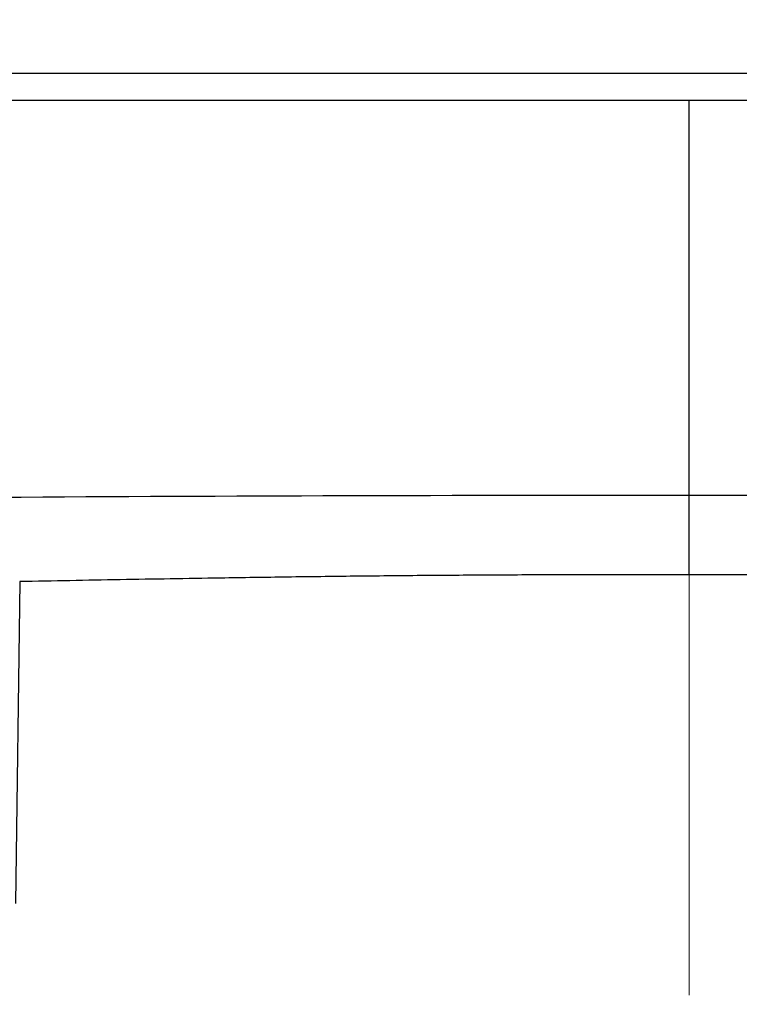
# Model space of a CAD drawing. Header units: millimetres. Extents: x 0 to 1300, y 0 to 891.
# Tile 87 of 127: x 374.21 to 378.28, y 458.73 to 464.31. Entities that reach past the tile are written whole.
import ezdxf

# ---------------------------------------------------------------- set-up
doc = ezdxf.new("R2010")
doc.units = ezdxf.units.MM
doc.header["$LTSCALE"] = 0.545669
doc.linetypes.add('CENTER', pattern=[50.8, 31.75, -6.35, 6.35, -6.35])
doc.layers.add('NoLayerName_001', color=7, linetype='Continuous')
doc.styles.get("Standard").update_dxf_attribs({"font": 'txt', "bigfont": 'extfont2'})
doc.dimstyles.get("Standard").update_dxf_attribs({"dimtxt": 2.5, "dimasz": 2.5, "dimexe": 1, "dimexo": 1, "dimtad": 1, "dimdec": 3, "dimzin": 0, "dimdsep": 46, "dimtxsty": 'Standard', "dimcen": 2.5, "dimadec": 3, "dimazin": 0, "dimtfac": 0.75, "dimtdec": 3, "dimtmove": 0, "dimatfit": 3, "dimfxl": 1, "dimarcsym": 0})

# ---------------------------------------------------------------- blocks, each defined once
blk = doc.blocks.new('_OPEN30')
at = {"color": 0, "linetype": 'ByBlock', "lineweight": -2}
for p, q in [((-1, 0.267949), (0, 0)), ((0, 0), (-1, -0.267949)), ((0, 0), (-1, 0))]:
    blk.add_line(p, q, dxfattribs=at)
blk = doc.blocks.new('*D30')
at = {"layer": 'Defpoints', "color": 0}
for p in [(337.5, 522.5), (510, 495), (337.5, 368.7081)]:
    blk.add_point(p, dxfattribs=at)
at = {"layer": 'NoLayerName_001', "color": 0, "linetype": 'Continuous', "lineweight": 13}
for p, q in [((337.5, 519.5), (337.5, 365.7081)), ((510, 492), (510, 365.7081)), ((505.5, 368.7081), (342, 368.7081))]:
    blk.add_line(p, q, dxfattribs=at)
at = {"layer": 'NoLayerName_001', "color": 0, "lineweight": 13, "xscale": 4.5, "yscale": 4.5, "zscale": 4.5, "rotation": 180}
blk.add_blockref('_OPEN30', (337.5, 368.7081), dxfattribs=at)
at = {"layer": 'NoLayerName_001', "color": 0, "lineweight": 13, "xscale": 4.5, "yscale": 4.5, "zscale": 4.5}
blk.add_blockref('_OPEN30', (510, 368.7081), dxfattribs=at)
at = {"layer": 'NoLayerName_001', "color": 0, "lineweight": 13, "insert": (423.75, 378.0029), "char_height": 10.5, "attachment_point": 5}
blk.add_mtext('\\W0.8000;１７３', dxfattribs=at)

msp = doc.modelspace()

# ---------------------------------------------------------------- linework, layer by layer
at = {"layer": 'NoLayerName_001', "color": 2, "linetype": 'CENTER', "lineweight": 13}
msp.add_line((378, 483.0407), (378, 420.4645), dxfattribs=at)
at = {"layer": 'NoLayerName_001', "color": 140, "linetype": 'Continuous', "lineweight": 25}
msp.add_line((391.0005, 464), (373.6313, 464.0005), dxfattribs=at)
at = {"layer": 'NoLayerName_001', "color": 60, "linetype": 'Continuous', "lineweight": 25}
for p, q in [((373.6285, 463.85), (385.1499, 463.85)), ((378.0005, 461.6123), (378.0005, 463.85)), ((374.2117, 461.1257), (374.1871, 459.3048))]:
    msp.add_line(p, q, dxfattribs=at)
msp.add_arc((377.359, -7.1028), 468.7155, 89.921578, 90.39855, dxfattribs=at)
for points, knots in [([(384.3964, 461.5758), (383.7142, 461.583), (382.7762, 461.5943), (381.5823, 461.604), (380.8148, 461.6086), (379.962, 461.6116), (379.0239, 461.613), (378.3416, 461.6124), (378.0005, 461.6123)], [0, 0, 0, 0, 2.046738, 2.814265, 3.581791, 4.349319, 5.372691, 6.396062, 6.396062, 6.396062, 6.396062]), ([(378.0005, 461.1636), (378.0006, 461.2833), (378.0009, 461.4328), (378.0006, 461.5823), (378.0005, 461.6123)], [0, 0, 0, 0, 0.3588999, 0.4486248, 0.4486248, 0.4486248, 0.4486248]), ([(378.0005, 461.1636), (377.8742, 461.1639), (377.6216, 461.1646), (377.2427, 461.164), (376.8638, 461.1624), (376.4849, 461.1597), (376.106, 461.156), (375.7271, 461.1513), (375.2851, 461.1448), (374.78, 461.1363), (374.4011, 461.1292), (374.2117, 461.1257)], [0, 0, 0, 0, 0.378906, 0.757814, 1.136724, 1.515634, 1.894543, 2.27345, 2.652355, 3.220714, 3.789073, 3.789073, 3.789073, 3.789073]), ([(384.6089, 461.0773), (384.3886, 461.0805), (383.9481, 461.0864), (382.6999, 461.1075), (381.5252, 461.132), (380.4238, 461.1492), (379.9832, 461.1551), (379.5426, 461.1596), (379.102, 461.1627), (378.7349, 461.1641), (378.4411, 461.1644), (378.2208, 461.1643), (378.0739, 461.1638), (378.0005, 461.1636)], [0, 0, 0, 0, 0.66091, 1.32182, 3.745156, 4.185763, 4.62637, 5.066979, 5.507589, 5.9482, 6.168505, 6.388809, 6.609112, 6.609112, 6.609112, 6.609112])]:
    msp.add_open_spline(points, degree=3, knots=knots, dxfattribs=at)

# ---------------------------------------------------------------- dimensions: what is measured, and where the dimension line sits
at = {"layer": 'NoLayerName_001', "color": 3, "linetype": 'Continuous', "lineweight": 13}
dim = msp.add_linear_dim(base=(337.5, 368.7081), p1=(510, 495), p2=(337.5, 522.5), angle=180, text='\\W0.8000;１７３', dimstyle='Standard', override={"dimtxt": 10.5, "dimasz": 4.5, "dimexe": 3, "dimexo": 3, "dimgap": 3, "dimzin": 8, "dimblk": 'OPEN30', "dimclrd": 0, "dimclre": 0, "dimclrt": 0, "dimtp": 0, "dimtm": 0, "dimlwd": 13, "dimlwe": 13}, dxfattribs=at)
dim.commit()
dim.dimension.update_dxf_attribs({"geometry": '*D30', "text_midpoint": (423.75, 368.7081), "dimtype": 160})

doc.saveas('drawing.dxf')
